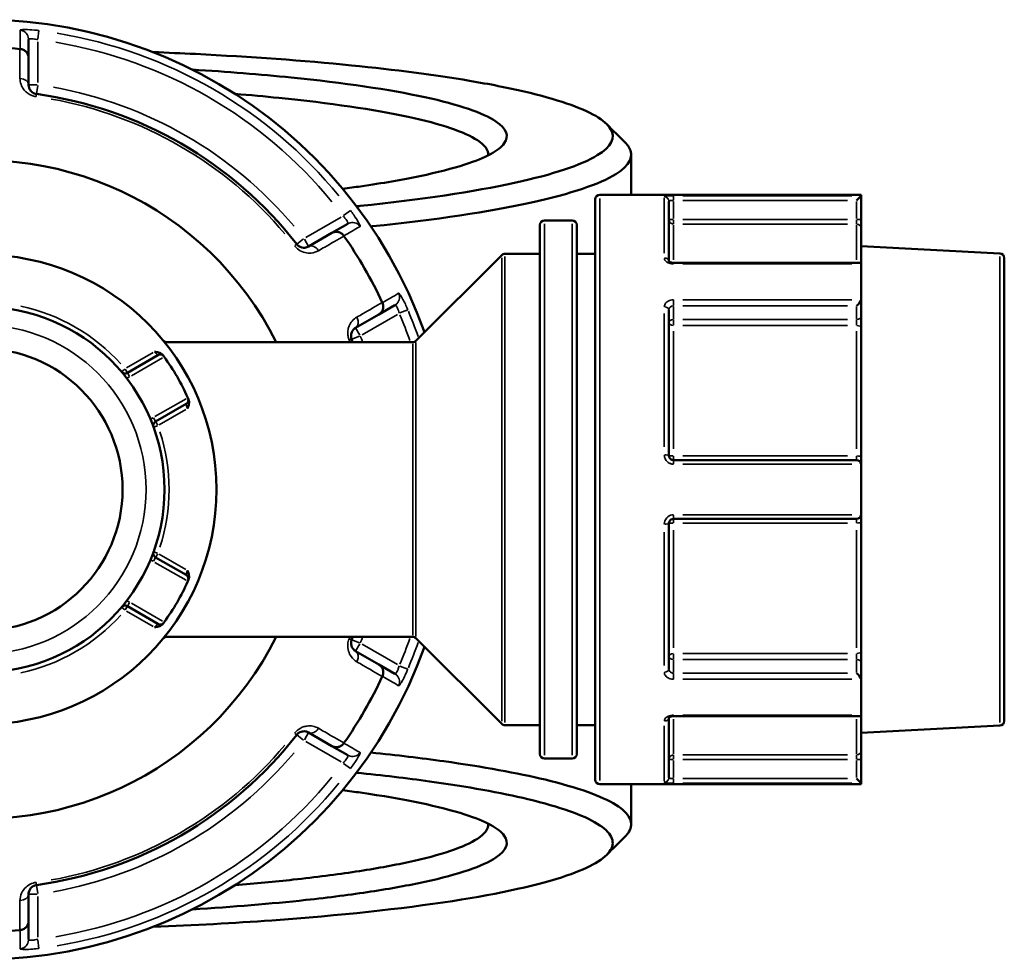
# Model space of a CAD drawing. Header units: millimetres. Extents: x 0 to 926, y 0 to 964.
# Tile 14 of 18: x 399 to 506, y 706 to 808. Entities that reach past the tile are written whole.
import ezdxf

# ---------------------------------------------------------------- set-up
doc = ezdxf.new("R2010")
doc.units = ezdxf.units.MM
doc.layers.add('Visible (ANSI)', color=7, linetype='Continuous', lineweight=50)
doc.layers.add('Visible Narrow (ANSI)', color=7, linetype='Continuous', lineweight=35)

msp = doc.modelspace()

# ---------------------------------------------------------------- linework, layer by layer
at = {"layer": 'Visible (ANSI)'}
for p, q in [((399.836, 803.792), (399.836, 805.798)), ((399.836, 800.865), (399.836, 803.792)), ((465.236, 793.279), (465.236, 788.936)), ((490.196, 788.936), (461.836, 788.936)), ((490.194, 788.819), (489.696, 788.32)), ((490.196, 788.936), (490.196, 788.822)), ((490.196, 786.25), (490.196, 788.822)), ((461.336, 725.436), (461.336, 788.436)), ((469.336, 788.218), (469.336, 781.699)), ((434.502, 785.784), (432.764, 784.781)), ((455.336, 728.229), (455.336, 785.644)), ((458.836, 786.144), (455.836, 786.144)), ((459.336, 785.644), (459.336, 728.229)), ((490.196, 785.258), (490.196, 786.25)), ((432.764, 784.781), (430.229, 783.317)), ((490.196, 785.258), (490.196, 781.392)), ((505.262, 782.561), (490.196, 783.351)), ((441.883, 773.083), (451.19, 782.39)), ((455.336, 782.536), (451.543, 782.536)), ((461.336, 782.536), (459.336, 782.536)), ((490.05, 781.537), (469.836, 781.537)), ((490.196, 781.392), (490.196, 777.574)), ((505.736, 782.062), (505.736, 731.811)), ((437.864, 775.947), (439.602, 776.951)), ((490.196, 775.755), (490.196, 777.574)), ((435.329, 774.484), (437.864, 775.947)), ((469.336, 776.44), (469.336, 760.636)), ((490.196, 774.435), (490.196, 775.755)), ((490.196, 774.435), (490.196, 760.511)), ((414.724, 772.936), (414.475, 773.08)), ((441.529, 772.936), (414.592, 772.936)), ((413.872, 771.518), (410.558, 769.604)), ((413.618, 764.304), (416.932, 766.218)), ((489.696, 760.136), (469.836, 760.136)), ((490.196, 759.636), (490.196, 760.511)), ((490.196, 759.636), (490.196, 754.236)), ((469.836, 753.736), (489.696, 753.736)), ((490.196, 753.362), (490.196, 754.236)), ((469.336, 753.236), (469.336, 737.433)), ((490.196, 753.362), (490.196, 739.437)), ((416.932, 747.655), (413.618, 749.568)), ((410.558, 744.268), (413.872, 742.355)), ((414.475, 740.793), (414.724, 740.936)), ((441.529, 740.936), (414.592, 740.936)), ((441.883, 740.79), (451.19, 731.483)), ((437.864, 737.925), (435.329, 739.389)), ((490.196, 738.117), (490.196, 739.437)), ((439.602, 736.922), (437.864, 737.925)), ((490.196, 736.299), (490.196, 738.117)), ((490.196, 736.299), (490.196, 732.48)), ((469.336, 732.174), (469.336, 725.654)), ((469.836, 732.335), (490.05, 732.335)), ((490.196, 732.48), (490.196, 728.614)), ((455.336, 731.336), (451.543, 731.336)), ((461.336, 731.336), (459.336, 731.336)), ((505.262, 731.312), (490.196, 730.522)), ((430.229, 730.555), (432.764, 729.092)), ((432.764, 729.092), (434.502, 728.089)), ((490.196, 727.622), (490.196, 728.614)), ((458.836, 727.729), (455.836, 727.729)), ((490.196, 725.05), (490.196, 727.622)), ((490.196, 724.936), (461.836, 724.936)), ((465.236, 724.936), (465.236, 720.594)), ((489.696, 725.552), (490.194, 725.054)), ((490.196, 725.05), (490.196, 724.936)), ((399.836, 710.081), (399.836, 713.008)), ((399.836, 708.074), (399.836, 710.081))]:
    msp.add_line(p, q, dxfattribs=at)
for radius in [25.5, 19.85, 15.3]:
    msp.add_circle((394.736, 756.936), radius, dxfattribs=at)
for centre, radius, start, end in [((394.736, 756.936), 51, 19.5445, 340.4555), ((394.736, 756.936), 47.999, 85.02648, 94.97352), ((394.736, 756.936), 43.35, 37.90565, 82.09435), ((394.736, 756.936), 35.749, 26.58745, 333.41255), ((461.836, 788.436), 0.5, 90, 180), ((455.836, 785.644), 0.5, 90, 180), ((458.836, 785.644), 0.5, 0, 90), ((394.736, 756.936), 47.999, 25.02648, 34.97352), ((451.543, 782.036), 0.5, 90, 135), ((505.236, 782.062), 0.5, 0, 87), ((394.736, 756.936), 43.35, 21.65943, 22.09435), ((441.529, 773.436), 0.5, 270, 315), ((414.122, 771.085), 0.5, 36.1232, 120), ((394.736, 756.936), 24.5, 24.00223, 35.99777), ((410.308, 770.037), 0.5, 220.07508, 300), ((416.682, 766.651), 0.5, 300, 23.8768), ((413.868, 763.871), 0.5, 120, 199.92492), ((489.696, 759.636), 0.5, 4.9171, 90), ((489.696, 754.236), 0.5, 270, 355.0829), ((413.868, 750.001), 0.5, 160.07508, 240), ((416.682, 747.222), 0.5, 336.1232, 60), ((394.736, 756.936), 24.5, 324.00223, 335.99777), ((410.308, 743.835), 0.5, 60, 139.92492), ((414.122, 742.788), 0.5, 240, 323.8768), ((394.736, 756.936), 43.35, 337.90565, 338.34057), ((441.529, 740.436), 0.5, 45, 90), ((394.736, 756.936), 47.999, 325.02648, 334.97352), ((451.543, 731.836), 0.5, 225, 270), ((505.236, 731.811), 0.5, 273, 0), ((394.736, 756.936), 43.35, 277.90565, 322.09435), ((455.836, 728.229), 0.5, 180, 270), ((458.836, 728.229), 0.5, 270, 0), ((461.836, 725.436), 0.5, 180, 270), ((394.736, 756.936), 47.999, 265.02648, 274.97352)]:
    msp.add_arc(centre, radius, start, end, dxfattribs=at)
for centre, major_axis, start_param, end_param in [((489.696, 781.037), (0.462, 0.462), 5.9763058, 6.6758844), ((489.696, 777.219), (-0.462, -0.462), 1.1780972, 2.663074), ((489.696, 736.654), (-0.462, 0.462), 3.6201113, 5.1050881), ((489.696, 732.835), (0.462, -0.462), 5.8904862, 6.5900648)]:
    msp.add_ellipse(centre, major_axis=major_axis, ratio=0.4142136, start_param=start_param, end_param=end_param, dxfattribs=at)
for points in [[(398.923, 804.753), (398.915, 804.753), (398.906, 804.754), (398.897, 804.755)], [(462.59, 796.595), (463.25, 795.935), (463.91, 795.275), (464.571, 794.615)], [(490.196, 788.822), (490.196, 788.821), (490.196, 788.82), (490.194, 788.819)], [(434.067, 784.449), (434.063, 784.456), (434.058, 784.463), (434.053, 784.47)], [(490.194, 781.42), (490.196, 781.411), (490.196, 781.401), (490.196, 781.392)], [(438.24, 777.219), (438.236, 777.226), (438.232, 777.234), (438.229, 777.242)], [(490.196, 777.574), (490.196, 777.563), (490.196, 777.552), (490.194, 777.541)], [(414.558, 771.336), (414.547, 771.351), (414.537, 771.365), (414.526, 771.38)], [(417.139, 766.853), (417.132, 766.87), (417.125, 766.886), (417.118, 766.902)], [(490.194, 759.679), (490.196, 759.665), (490.196, 759.65), (490.196, 759.636)], [(490.196, 754.236), (490.196, 754.222), (490.196, 754.208), (490.194, 754.193)], [(417.118, 746.97), (417.125, 746.987), (417.132, 747.003), (417.139, 747.019)], [(414.526, 742.493), (414.537, 742.508), (414.547, 742.522), (414.558, 742.536)], [(438.229, 736.631), (438.232, 736.639), (438.236, 736.646), (438.24, 736.654)], [(490.194, 736.332), (490.196, 736.321), (490.196, 736.31), (490.196, 736.299)], [(490.196, 732.48), (490.196, 732.471), (490.196, 732.462), (490.194, 732.453)], [(434.053, 729.402), (434.058, 729.409), (434.063, 729.416), (434.067, 729.423)], [(490.194, 725.054), (490.196, 725.053), (490.196, 725.052), (490.196, 725.05)], [(464.571, 719.257), (463.91, 718.597), (463.25, 717.937), (462.59, 717.277)], [(398.897, 709.118), (398.906, 709.119), (398.915, 709.119), (398.923, 709.12)]]:
    msp.add_open_spline(points, degree=3, dxfattribs=at)
for points, knots in [([(399.836, 803.792), (399.836, 803.793), (399.836, 803.795), (399.836, 803.915), (399.812, 804.033), (399.723, 804.253), (399.657, 804.355), (399.489, 804.532), (399.388, 804.605), (399.165, 804.71), (399.046, 804.742), (398.923, 804.753)], [-0.0004764, -0.0004764, -0.0004764, -0.0004764, 0, 0, 0.03923697, 0.03923697, 0.07796289, 0.07796289, 0.11655078, 0.11655078, 0.15359492, 0.15359492, 0.15359492, 0.15359492]), ([(413.356, 804.416), (414.904, 804.355), (416.436, 804.287), (423.972, 803.912), (429.689, 803.494), (439.639, 802.499), (443.955, 801.937), (449.878, 800.939), (451.869, 800.547), (455.4, 799.724), (456.94, 799.294), (459.533, 798.408), (460.587, 797.951), (462.184, 797.02), (462.727, 796.546), (463.009, 796.069), (463.572, 795.116), (463.083, 794.151), (459.842, 792.159), (456.792, 791.142), (448.16, 789.258), (442.446, 788.403), (435.692, 787.703), (435.562, 787.689), (435.431, 787.676)], [0.2753649, 0.2753649, 0.2753649, 0.2753649, 0.3458146, 0.3458146, 0.6262452, 0.6262452, 0.8836396, 0.8836396, 1.0350481, 1.0350481, 1.1864566, 1.1864566, 1.337865, 1.337865, 1.4892735, 1.4892735, 1.4892735, 1.7920905, 1.7920905, 2.1356112, 2.1356112, 2.4982224, 2.4982224, 2.5053333, 2.5053333, 2.5053333, 2.5053333]), ([(433.924, 789.576), (434.586, 789.662), (435.233, 789.751), (438.252, 790.186), (440.413, 790.56), (444.211, 791.356), (445.848, 791.777), (449.445, 792.947), (450.886, 793.726), (451.456, 794.517), (452.025, 795.308), (451.723, 796.11), (449.17, 797.822), (446.538, 798.721), (439.023, 800.354), (434.076, 801.084), (424.999, 801.999), (421.398, 802.285), (417.618, 802.514)], [0.7578771, 0.7578771, 0.7578771, 0.7578771, 0.8058694, 0.8058694, 0.987363, 0.987363, 1.1688566, 1.1688566, 1.4715087, 1.4715087, 1.4715087, 1.7741609, 1.7741609, 2.1372829, 2.1372829, 2.5114285, 2.5114285, 2.7285952, 2.7285952, 2.7285952, 2.7285952]), ([(400.699, 799.874), (400.656, 799.88), (400.614, 799.889), (400.506, 799.918), (400.444, 799.943), (400.307, 800.012), (400.236, 800.061), (400.12, 800.163), (400.072, 800.216), (399.971, 800.353), (399.925, 800.441), (399.855, 800.64), (399.836, 800.753), (399.836, 800.865)], [0, 0, 0, 0, 0.02585168, 0.02585168, 0.06721438, 0.06721438, 0.12305037, 0.12305037, 0.17415567, 0.17415567, 0.25081718, 0.25081718, 0.34541583, 0.34541583, 0.34541583, 0.34541583]), ([(422.249, 799.878), (423.889, 799.747), (425.481, 799.603), (432.546, 798.892), (437.324, 798.191), (444.607, 796.618), (447.173, 795.752), (449.362, 794.319), (449.759, 793.773), (449.734, 793.228)], [-2.6151899, -2.6151899, -2.6151899, -2.6151899, -2.5114285, -2.5114285, -2.1372829, -2.1372829, -1.7741609, -1.7741609, -1.5591768, -1.5591768, -1.5591768, -1.5591768]), ([(436.995, 785.488), (437.05, 785.493), (437.106, 785.499), (443.988, 786.214), (449.864, 787.096), (458.718, 789.038), (461.832, 790.086), (465.112, 792.137), (465.586, 793.13), (464.979, 794.11), (464.875, 794.279), (464.738, 794.447), (464.571, 794.615)], [-2.5011535, -2.5011535, -2.5011535, -2.5011535, -2.4982224, -2.4982224, -2.1356112, -2.1356112, -1.7920905, -1.7920905, -1.4892735, -1.4892735, -1.4892735, -1.437135, -1.437135, -1.437135, -1.437135]), ([(432.764, 784.781), (432.766, 784.782), (432.767, 784.782), (432.871, 784.842), (432.985, 784.881), (433.221, 784.913), (433.342, 784.908), (433.579, 784.85), (433.693, 784.799), (433.895, 784.658), (433.982, 784.571), (434.053, 784.47)], [-0.15371258, -0.15371258, -0.15371258, -0.15371258, -0.15323745, -0.15323745, -0.11409175, -0.11409175, -0.07545624, -0.07545624, -0.03695797, -0.03695797, 0, 0, 0, 0]), ([(430.229, 783.317), (430.109, 783.248), (429.974, 783.202), (429.619, 783.168), (429.38, 783.21), (429.082, 783.415), (429.004, 783.487), (428.94, 783.569)], [0, 0, 0, 0, 0.11734182, 0.11734182, 0.28278882, 0.28278882, 0.34541683, 0.34541683, 0.34541683, 0.34541683]), ([(469.836, 781.537), (469.781, 781.537), (469.726, 781.542), (469.621, 781.559), (469.573, 781.571), (469.488, 781.6), (469.451, 781.617), (469.393, 781.649), (469.371, 781.665), (469.342, 781.691), (469.334, 781.701), (469.33, 781.707), (469.33, 781.708), (469.33, 781.708)], [0, 0, 0, 0, 0.02450766, 0.02450766, 0.0487203, 0.0487203, 0.0720987, 0.0720987, 0.09440085, 0.09440085, 0.11633824, 0.11633824, 0.12458306, 0.12458306, 0.12458306, 0.12458306]), ([(438.24, 777.219), (438.292, 777.107), (438.324, 776.988), (438.345, 776.742), (438.332, 776.618), (438.263, 776.384), (438.207, 776.276), (438.061, 776.088), (437.97, 776.009), (437.867, 775.949), (437.866, 775.948), (437.864, 775.947)], [-0.15359506, -0.15359506, -0.15359506, -0.15359506, -0.11655085, -0.11655085, -0.07796276, -0.07796276, -0.03923705, -0.03923705, 0, 0, 0.00047625, 0.00047625, 0.00047625, 0.00047625]), ([(434.903, 773.242), (434.887, 773.282), (434.873, 773.323), (434.845, 773.43), (434.835, 773.497), (434.826, 773.65), (434.833, 773.735), (434.863, 773.887), (434.885, 773.955), (434.954, 774.113), (435.008, 774.196), (435.145, 774.356), (435.233, 774.428), (435.329, 774.484)], [0, 0, 0, 0, 0.02585168, 0.02585168, 0.06721438, 0.06721438, 0.12292214, 0.12292214, 0.17440412, 0.17440412, 0.25131567, 0.25131567, 0.345416, 0.345416, 0.345416, 0.345416]), ([(413.511, 771.887), (413.512, 771.886), (413.514, 771.886), (413.651, 771.869), (413.789, 771.85), (414.024, 771.786), (414.14, 771.744), (414.332, 771.619), (414.397, 771.556), (414.445, 771.491)], [-0.000503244, -0.000503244, -0.000503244, -0.000503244, 0, 0, 0.040898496, 0.040898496, 0.072220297, 0.072220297, 0.097403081, 0.097403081, 0.097403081, 0.097403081]), ([(414.526, 771.38), (414.526, 771.38), (414.522, 771.385), (414.503, 771.412), (414.481, 771.441), (414.449, 771.485), (414.447, 771.488), (414.445, 771.491)], [0.631886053, 0.631886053, 0.631886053, 0.631886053, 0.651255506, 0.651255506, 0.68224663, 0.68224663, 0.684271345, 0.684271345, 0.684271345, 0.684271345]), ([(417.195, 766.727), (417.227, 766.653), (417.249, 766.566), (417.262, 766.336), (417.241, 766.216), (417.178, 765.979), (417.126, 765.851), (417.072, 765.724), (417.071, 765.722), (417.071, 765.721)], [0, 0, 0, 0, 0.02421576, 0.02421576, 0.054334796, 0.054334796, 0.093662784, 0.093662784, 0.094146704, 0.094146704, 0.094146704, 0.094146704]), ([(417.195, 766.727), (417.193, 766.73), (417.192, 766.734), (417.17, 766.783), (417.155, 766.817), (417.142, 766.847), (417.139, 766.853), (417.139, 766.853)], [-0.052385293, -0.052385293, -0.052385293, -0.052385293, -0.05035476, -0.05035476, -0.019367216, -0.019367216, 0, 0, 0, 0]), ([(469.836, 760.136), (469.803, 760.136), (469.771, 760.14), (469.687, 760.156), (469.638, 760.174), (469.533, 760.233), (469.48, 760.279), (469.386, 760.402), (469.351, 760.487), (469.337, 760.595), (469.336, 760.615), (469.336, 760.636)], [0, 0, 0, 0, 0.01962332, 0.01962332, 0.05102063, 0.05102063, 0.09183714, 0.09183714, 0.14489859, 0.14489859, 0.15750537, 0.15750537, 0.15750537, 0.15750537]), ([(469.336, 753.236), (469.336, 753.294), (469.346, 753.351), (469.397, 753.492), (469.452, 753.57), (469.612, 753.697), (469.724, 753.736), (469.836, 753.736)], [0, 0, 0, 0, 0.03471345, 0.03471345, 0.09025498, 0.09025498, 0.15750602, 0.15750602, 0.15750602, 0.15750602]), ([(417.071, 748.152), (417.071, 748.151), (417.072, 748.149), (417.126, 748.022), (417.178, 747.893), (417.241, 747.657), (417.262, 747.536), (417.249, 747.307), (417.227, 747.219), (417.195, 747.145)], [-0.000503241, -0.000503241, -0.000503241, -0.000503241, 0, 0, 0.04089853, 0.04089853, 0.07222037, 0.07222037, 0.097403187, 0.097403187, 0.097403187, 0.097403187]), ([(417.139, 747.019), (417.139, 747.019), (417.142, 747.025), (417.155, 747.056), (417.17, 747.089), (417.192, 747.139), (417.193, 747.142), (417.195, 747.145)], [0.63188605, 0.63188605, 0.63188605, 0.63188605, 0.651253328, 0.651253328, 0.682240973, 0.682240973, 0.684271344, 0.684271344, 0.684271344, 0.684271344]), ([(414.445, 742.382), (414.397, 742.317), (414.332, 742.254), (414.14, 742.129), (414.024, 742.087), (413.789, 742.022), (413.651, 742.004), (413.514, 741.986), (413.512, 741.986), (413.511, 741.986)], [0, 0, 0, 0, 0.02421576, 0.02421576, 0.054334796, 0.054334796, 0.093662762, 0.093662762, 0.094146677, 0.094146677, 0.094146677, 0.094146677]), ([(414.445, 742.382), (414.468, 742.414), (414.487, 742.439), (414.517, 742.481), (414.526, 742.493), (414.526, 742.493)], [0.261120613, 0.261120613, 0.261120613, 0.261120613, 0.28428582, 0.28428582, 0.313505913, 0.313505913, 0.313505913, 0.313505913]), ([(435.329, 739.389), (435.209, 739.458), (435.102, 739.553), (434.896, 739.841), (434.814, 740.065), (434.839, 740.426), (434.862, 740.532), (434.903, 740.631)], [0, 0, 0, 0, 0.11734182, 0.11734182, 0.28109054, 0.28109054, 0.34541684, 0.34541684, 0.34541684, 0.34541684]), ([(437.864, 737.925), (437.866, 737.925), (437.867, 737.924), (437.97, 737.863), (438.061, 737.784), (438.207, 737.596), (438.263, 737.489), (438.332, 737.255), (438.345, 737.13), (438.324, 736.885), (438.292, 736.766), (438.24, 736.654)], [-0.15371258, -0.15371258, -0.15371258, -0.15371258, -0.15323743, -0.15323743, -0.11409174, -0.11409174, -0.0754562, -0.0754562, -0.03695796, -0.03695796, 0, 0, 0, 0]), ([(469.33, 732.165), (469.33, 732.165), (469.335, 732.175), (469.364, 732.202), (469.383, 732.217), (469.436, 732.248), (469.468, 732.264), (469.545, 732.293), (469.59, 732.306), (469.688, 732.326), (469.742, 732.332), (469.809, 732.335), (469.823, 732.335), (469.836, 732.335)], [0.03292215, 0.03292215, 0.03292215, 0.03292215, 0.06007618, 0.06007618, 0.08212386, 0.08212386, 0.1042943, 0.1042943, 0.12747114, 0.12747114, 0.15153966, 0.15153966, 0.1575067, 0.1575067, 0.1575067, 0.1575067]), ([(428.94, 730.304), (428.967, 730.338), (428.995, 730.37), (429.074, 730.448), (429.127, 730.49), (429.255, 730.574), (429.332, 730.611), (429.479, 730.66), (429.549, 730.675), (429.721, 730.695), (429.82, 730.69), (430.027, 730.651), (430.133, 730.611), (430.229, 730.555)], [0, 0, 0, 0, 0.02585168, 0.02585168, 0.06721438, 0.06721438, 0.12288915, 0.12288915, 0.17445287, 0.17445287, 0.25141662, 0.25141662, 0.34541603, 0.34541603, 0.34541603, 0.34541603]), ([(434.053, 729.402), (433.982, 729.301), (433.895, 729.214), (433.693, 729.073), (433.579, 729.022), (433.342, 728.965), (433.221, 728.959), (432.985, 728.992), (432.871, 729.031), (432.767, 729.09), (432.766, 729.091), (432.764, 729.092)], [-0.15359504, -0.15359504, -0.15359504, -0.15359504, -0.11655084, -0.11655084, -0.07796278, -0.07796278, -0.03923704, -0.03923704, 0, 0, 0.00047627, 0.00047627, 0.00047627, 0.00047627]), ([(464.57, 719.257), (464.738, 719.425), (464.875, 719.594), (464.979, 719.762), (465.283, 720.253), (465.317, 720.746), (464.848, 721.728), (464.344, 722.216), (462.807, 723.177), (461.774, 723.65), (459.203, 724.567), (457.665, 725.013), (452.876, 726.165), (449.178, 726.837), (442.455, 727.776), (439.803, 728.095), (436.994, 728.385)], [1.437135, 1.437135, 1.437135, 1.437135, 1.4892735, 1.4892735, 1.4892735, 1.640682, 1.640682, 1.7920905, 1.7920905, 1.9434989, 1.9434989, 2.0949074, 2.0949074, 2.3523018, 2.3523018, 2.5011535, 2.5011535, 2.5011535, 2.5011535]), ([(435.43, 726.196), (438.241, 725.909), (440.893, 725.593), (447.495, 724.673), (451.095, 724.021), (455.768, 722.904), (457.272, 722.471), (459.79, 721.581), (460.806, 721.122), (462.324, 720.189), (462.827, 719.714), (463.31, 718.76), (463.29, 718.28), (463.009, 717.803), (462.445, 716.85), (460.83, 715.908), (455.288, 714.014), (451.074, 713.077), (440.298, 711.407), (433.613, 710.69), (422.12, 709.867), (417.801, 709.631), (413.356, 709.457)], [-2.5053333, -2.5053333, -2.5053333, -2.5053333, -2.3523018, -2.3523018, -2.0949074, -2.0949074, -1.9434989, -1.9434989, -1.7920905, -1.7920905, -1.640682, -1.640682, -1.4892735, -1.4892735, -1.4892735, -1.1864566, -1.1864566, -0.842243, -0.842243, -0.4777172, -0.4777172, -0.2753649, -0.2753649, -0.2753649, -0.2753649]), ([(417.62, 711.359), (422.012, 711.625), (426.16, 711.968), (432.465, 712.652), (434.829, 712.957), (439.151, 713.617), (441.109, 713.972), (444.687, 714.75), (446.273, 715.175), (448.862, 716.059), (449.866, 716.517), (451.723, 717.762), (452.025, 718.565), (451.456, 719.356), (450.886, 720.147), (449.445, 720.925), (444.499, 722.534), (440.639, 723.343), (435.233, 724.121), (434.586, 724.21), (433.923, 724.297)], [-2.7285952, -2.7285952, -2.7285952, -2.7285952, -2.476217, -2.476217, -2.30675, -2.30675, -2.1372829, -2.1372829, -1.9557219, -1.9557219, -1.7741609, -1.7741609, -1.4715087, -1.4715087, -1.4715087, -1.1688566, -1.1688566, -0.8058694, -0.8058694, -0.7578771, -0.7578771, -0.7578771, -0.7578771]), ([(449.734, 720.645), (449.759, 720.1), (449.362, 719.554), (447.86, 718.571), (446.877, 718.129), (444.354, 717.277), (442.813, 716.867), (439.346, 716.118), (437.452, 715.777), (433.277, 715.142), (430.997, 714.849), (426.555, 714.368), (424.446, 714.171), (422.249, 713.995)], [1.5591768, 1.5591768, 1.5591768, 1.5591768, 1.7741609, 1.7741609, 1.9557219, 1.9557219, 2.1372829, 2.1372829, 2.30675, 2.30675, 2.476217, 2.476217, 2.6151899, 2.6151899, 2.6151899, 2.6151899]), ([(399.836, 713.008), (399.836, 713.146), (399.864, 713.287), (400.008, 713.604), (400.155, 713.781), (400.474, 713.946), (400.584, 713.982), (400.699, 713.998)], [0, 0, 0, 0, 0.11734182, 0.11734182, 0.27620858, 0.27620858, 0.34541645, 0.34541645, 0.34541645, 0.34541645]), ([(399.836, 710.081), (399.836, 710.079), (399.836, 710.078), (399.836, 709.958), (399.812, 709.84), (399.723, 709.619), (399.657, 709.517), (399.489, 709.341), (399.388, 709.267), (399.165, 709.162), (399.046, 709.13), (398.923, 709.12)], [-0.15371258, -0.15371258, -0.15371258, -0.15371258, -0.15323729, -0.15323729, -0.11409168, -0.11409168, -0.07545593, -0.07545593, -0.03695789, -0.03695789, 0, 0, 0, 0])]:
    msp.add_open_spline(points, degree=3, knots=knots, dxfattribs=at)
at = {"layer": 'Visible Narrow (ANSI)'}
for p, q in [((400.845, 805.839), (400.958, 806.745)), ((400.836, 801.11), (400.836, 805.521)), ((400.758, 800.865), (399.839, 800.865)), ((400.699, 799.877), (400.825, 800.787)), ((400.662, 799.611), (400.698, 799.874)), ((469.836, 788.358), (469.836, 788.814)), ((489.176, 788.819), (470.854, 788.819)), ((461.836, 788.542), (461.836, 725.33)), ((468.836, 782.6), (468.836, 788.599)), ((469.836, 786.354), (469.836, 788.217)), ((470.829, 788.32), (488.703, 788.32)), ((489.696, 788.217), (489.696, 786.354)), ((434.76, 787.229), (434.033, 786.678)), ((433.761, 786.511), (429.942, 784.306)), ((455.836, 785.784), (455.836, 728.089)), ((458.836, 728.089), (458.836, 785.784)), ((469.797, 786.25), (469.338, 786.25)), ((469.836, 785.76), (469.836, 786.214)), ((469.836, 785.668), (469.836, 781.867)), ((488.703, 786.25), (470.829, 786.25)), ((470.829, 785.754), (488.703, 785.754)), ((489.696, 786.214), (489.696, 785.76)), ((489.696, 781.867), (489.696, 785.668)), ((490.195, 786.25), (489.735, 786.25)), ((428.94, 783.569), (428.731, 783.406)), ((429.667, 784.135), (428.943, 783.571)), ((430.228, 783.32), (429.769, 784.115)), ((505.262, 731.627), (505.262, 782.246)), ((451.19, 731.796), (451.19, 782.077)), ((451.543, 782.221), (451.543, 731.652)), ((469.836, 781.431), (469.836, 781.537)), ((470.854, 781.42), (489.176, 781.42)), ((469.836, 776.893), (469.836, 777.512)), ((489.176, 777.541), (470.854, 777.541)), ((436.042, 773.74), (439.861, 775.946)), ((440.142, 776.097), (440.983, 776.452)), ((468.836, 761.567), (468.836, 776.051)), ((469.836, 775.475), (469.836, 776.792)), ((470.829, 776.865), (488.703, 776.865)), ((489.696, 776.792), (489.696, 775.475)), ((469.836, 774.771), (469.836, 775.375)), ((488.703, 775.402), (470.829, 775.402)), ((489.696, 775.375), (489.696, 774.771)), ((435.79, 773.686), (435.331, 774.481)), ((469.836, 774.122), (469.836, 761.342)), ((470.829, 774.742), (488.703, 774.742)), ((489.696, 761.342), (489.696, 774.122)), ((434.657, 773.142), (434.902, 773.241)), ((434.906, 773.243), (435.757, 773.588)), ((441.529, 741.133), (441.529, 772.739)), ((441.883, 772.884), (441.883, 740.989)), ((413.351, 771.794), (410.468, 770.13)), ((410.995, 769.28), (414.37, 771.228)), ((410.278, 770.012), (409.927, 769.717)), ((410.557, 769.606), (410.328, 770.004)), ((410.788, 769.205), (410.559, 769.603)), ((416.93, 766.794), (413.555, 764.846)), ((414.028, 763.964), (416.911, 765.628)), ((413.617, 764.306), (413.388, 764.703)), ((413.848, 763.905), (413.619, 764.303)), ((413.399, 763.702), (413.831, 763.858)), ((469.836, 760.138), (469.836, 760.538)), ((469.836, 759.716), (469.836, 760.135)), ((488.703, 760.574), (470.829, 760.574)), ((489.696, 760.538), (489.696, 760.138)), ((470.854, 759.679), (489.176, 759.679)), ((469.836, 753.738), (469.836, 754.157)), ((469.836, 753.335), (469.836, 753.735)), ((489.176, 754.193), (470.854, 754.193)), ((489.696, 753.735), (489.696, 753.335)), ((469.836, 752.53), (469.836, 739.75)), ((470.829, 753.299), (488.703, 753.299)), ((489.696, 739.75), (489.696, 752.53)), ((468.836, 737.822), (468.836, 752.305)), ((413.388, 749.169), (413.617, 749.567)), ((413.831, 750.015), (413.399, 750.171)), ((413.619, 749.57), (413.848, 749.967)), ((416.911, 748.245), (414.028, 749.909)), ((413.555, 749.027), (416.93, 747.079)), ((409.927, 744.156), (410.278, 743.86)), ((410.328, 743.869), (410.557, 744.267)), ((410.559, 744.27), (410.788, 744.667)), ((414.37, 742.645), (410.995, 744.593)), ((410.468, 743.743), (413.351, 742.079)), ((434.902, 740.631), (434.657, 740.731)), ((435.757, 740.284), (434.906, 740.63)), ((435.331, 739.392), (435.79, 740.187)), ((439.861, 737.927), (436.042, 740.132)), ((469.836, 738.497), (469.836, 739.102)), ((488.703, 739.131), (470.829, 739.131)), ((470.829, 738.471), (488.703, 738.471)), ((489.696, 739.102), (489.696, 738.497)), ((440.983, 737.421), (440.142, 737.776)), ((469.836, 737.08), (469.836, 738.398)), ((489.696, 738.398), (489.696, 737.08)), ((469.836, 736.361), (469.836, 736.98)), ((488.703, 737.007), (470.829, 737.007)), ((470.854, 736.332), (489.176, 736.332)), ((469.836, 732.336), (469.836, 732.442)), ((489.176, 732.453), (470.854, 732.453)), ((468.836, 725.273), (468.836, 731.273)), ((469.836, 732.005), (469.836, 728.204)), ((489.696, 728.204), (489.696, 732.005)), ((428.731, 730.467), (428.94, 730.304)), ((428.943, 730.302), (429.667, 729.738)), ((429.769, 729.757), (430.228, 730.553)), ((429.942, 729.567), (433.761, 727.361)), ((469.836, 727.658), (469.836, 728.113)), ((488.703, 728.118), (470.829, 728.118)), ((489.696, 728.113), (489.696, 727.658)), ((434.033, 727.194), (434.76, 726.643)), ((469.338, 727.622), (469.797, 727.622)), ((469.836, 725.656), (469.836, 727.519)), ((470.829, 727.622), (488.703, 727.622)), ((489.696, 727.519), (489.696, 725.656)), ((489.735, 727.622), (490.195, 727.622)), ((469.836, 725.059), (469.836, 725.515)), ((488.703, 725.552), (470.829, 725.552)), ((470.854, 725.054), (489.176, 725.054)), ((400.698, 713.999), (400.662, 714.262)), ((400.825, 713.086), (400.699, 713.995)), ((399.839, 713.008), (400.758, 713.008)), ((400.836, 708.352), (400.836, 712.763)), ((400.958, 707.128), (400.845, 708.034))]:
    msp.add_line(p, q, dxfattribs=at)
msp.add_circle((394.736, 756.936), 17.85, dxfattribs=at)
for centre, radius, start, end in [((394.736, 756.936), 50.205, 39.40871, 80.59129), ((394.736, 756.936), 49.209, 39.40871, 80.59129), ((394.736, 756.936), 44.35, 40.11509, 79.88491), ((394.736, 756.936), 43.057, 40.11509, 79.88491), ((394.736, 756.936), 20.35, 42.06758, 77.93242), ((394.736, 756.936), 49.209, 19.16961, 22.68396), ((394.736, 756.936), 50.205, 19.30018, 22.69084), ((394.736, 756.936), 43.057, 21.8283, 22.08034), ((394.736, 756.936), 44.35, 21.19464, 22.04699), ((410.308, 770.037), 1, 279.90584, 298.94241), ((413.868, 763.871), 1, 121.05759, 140.09416), ((394.736, 756.936), 20.35, 342.06758, 17.93242), ((413.868, 750.001), 1, 219.90584, 238.94241), ((410.308, 743.835), 1, 61.05759, 80.09416), ((394.736, 756.936), 20.35, 282.06758, 317.93242), ((394.736, 756.936), 43.057, 337.91966, 338.1717), ((394.736, 756.936), 44.35, 337.95301, 338.80536), ((394.736, 756.936), 49.209, 337.31604, 340.83039), ((394.736, 756.936), 50.205, 337.30916, 340.69982), ((394.736, 756.936), 43.057, 280.11509, 319.88491), ((394.736, 756.936), 44.35, 280.11509, 319.88491), ((394.736, 756.936), 49.209, 279.40871, 320.59129), ((394.736, 756.936), 50.205, 279.40871, 320.59129)]:
    msp.add_arc(centre, radius, start, end, dxfattribs=at)
for centre, major_axis, ratio, start_param, end_param in [((398.836, 805.798), (1, 0), 0.9961681, 0.0743701, 1.413032), ((398.836, 800.865), (1, 0), 0.7055719, 0.0752519, 1.4297859), ((468.836, 788.218), (0.5, 0), 0.9930776, 0.0785398, 1.4922565), ((435.002, 784.918), (-0.5, 0.866), 0.9961681, 4.8701533, 6.2088152), ((469.836, 786.25), (-0.5, 0), 0.9921283, 0.0785398, 1.4922565), ((489.696, 785.258), (0.5, 0), 0.9921283, 0.0785398, 1.4922565), ((430.729, 782.451), (-0.5, 0.866), 0.7055719, 4.8533994, 6.2079334), ((468.836, 781.672), (0.5, 0), 0.7852689, 0.1459048, 1.495802), ((439.102, 777.817), (0.5, -0.866), 0.9961681, 0.0743701, 1.413032), ((468.836, 776.44), (0.5, 0), 0.6191549, 0.0785398, 1.4922565), ((434.829, 775.35), (0.5, -0.866), 0.7055719, 0.0752519, 1.4297859), ((469.836, 775.048), (-0.5, 0), 0.7071068, 4.7909288, 6.2046455), ((469.836, 775.048), (-0.5, 0), 0.6129928, 0.0785398, 1.4922565), ((489.696, 775.755), (0.5, 0), 0.7071068, 4.7909288, 6.2046455), ((489.696, 774.435), (0.5, 0), 0.6129928, 0.0785398, 1.4922565), ((468.836, 760.636), (0.5, 0), 0.1174603, 0.0785398, 1.4922565), ((469.836, 760.636), (-0.5, 0), 0.1252256, 0.0785398, 1.4922565), ((489.696, 760.511), (0.5, 0), 0.1252256, 0.0785398, 1.4922565), ((468.836, 753.236), (0.5, 0), 0.1174603, 4.7909288, 6.2046455), ((469.836, 753.236), (-0.5, 0), 0.1252256, 4.7909288, 6.2046455), ((489.696, 753.362), (0.5, 0), 0.1252256, 4.7909288, 6.2046455), ((434.829, 738.523), (0.5, 0.866), 0.7055719, 4.8533994, 6.2079334), ((469.836, 738.824), (-0.5, 0), 0.6129928, 4.7909288, 6.2046455), ((469.836, 738.824), (-0.5, 0), 0.7071068, 0.0785398, 1.4922565), ((489.696, 739.437), (0.5, 0), 0.6129928, 4.7909288, 6.2046455), ((489.696, 738.117), (0.5, 0), 0.7071068, 0.0785398, 1.4922565), ((468.836, 737.433), (0.5, 0), 0.6191549, 4.7909288, 6.2046455), ((439.102, 736.056), (0.5, 0.866), 0.9961681, 4.8701533, 6.2088152), ((468.836, 732.2), (0.5, 0), 0.7852689, 4.7873765, 6.1371511), ((430.729, 731.421), (-0.5, -0.866), 0.7055719, 0.0752519, 1.4297859), ((435.002, 728.955), (-0.5, -0.866), 0.9961681, 0.0743701, 1.413032), ((469.836, 727.622), (-0.5, 0), 0.9921283, 4.7909288, 6.2046455), ((489.696, 728.614), (0.5, 0), 0.9921283, 4.7909288, 6.2046455), ((468.836, 725.654), (0.5, 0), 0.9930776, 4.7909288, 6.2046455), ((398.836, 713.008), (1, 0), 0.7055719, 4.8533994, 6.2079334), ((398.836, 708.074), (1, 0), 0.9961681, 4.8701533, 6.2088152)]:
    msp.add_ellipse(centre, major_axis=major_axis, ratio=ratio, start_param=start_param, end_param=end_param, dxfattribs=at)
for points, knots in [([(400.96, 806.754), (400.883, 806.764), (400.807, 806.773), (400.372, 806.821), (400.022, 806.847), (399.508, 806.865), (399.32, 806.863), (399.077, 806.848), (399.001, 806.837), (398.933, 806.813), (398.919, 806.803), (398.919, 806.791)], [-0.31481112, -0.31481112, -0.31481112, -0.31481112, -0.29222008, -0.29222008, -0.18520991, -0.18520991, -0.1028944, -0.1028944, -0.03957477, -0.03957477, 0, 0, 0, 0]), ([(398.919, 806.791), (398.919, 806.763), (398.92, 806.735), (398.92, 806.407), (398.921, 806.108), (398.921, 805.808), (398.922, 805.549), (398.922, 805.291), (398.923, 804.939), (398.923, 804.846), (398.923, 804.753)], [-2.8973048, -2.8973048, -2.8973048, -2.8973048, -2.8010583, -2.8010583, -1.7733902, -1.7733902, -1.7733902, -0.8866951, -0.8866951, -0.5671389, -0.5671389, -0.5671389, -0.5671389]), ([(399.836, 805.798), (399.836, 805.81), (399.843, 805.82), (399.876, 805.844), (399.913, 805.855), (400.032, 805.871), (400.125, 805.873), (400.377, 805.856), (400.548, 805.831), (400.761, 805.784), (400.799, 805.775), (400.836, 805.766)], [0, 0, 0, 0, 0.03957477, 0.03957477, 0.1028944, 0.1028944, 0.18520991, 0.18520991, 0.29222008, 0.29222008, 0.31481112, 0.31481112, 0.31481112, 0.31481112]), ([(398.897, 804.755), (398.898, 803.954), (398.9, 803.152), (398.901, 802.351), (398.901, 802.09), (398.901, 801.83), (398.902, 801.569)], [-1.97914638, -1.97914638, -1.97914638, -1.97914638, -1.63991954, -1.63991954, -1.63991954, -1.52956, -1.52956, -1.52956, -1.52956]), ([(398.902, 801.569), (398.902, 801.345), (398.94, 801.12), (399.085, 800.721), (399.177, 800.545), (399.384, 800.269), (399.482, 800.163), (399.718, 799.959), (399.861, 799.861), (400.139, 799.722), (400.268, 799.673), (400.485, 799.614), (400.572, 799.596), (400.658, 799.584)], [-0.34541583, -0.34541583, -0.34541583, -0.34541583, -0.25081718, -0.25081718, -0.17415567, -0.17415567, -0.12305037, -0.12305037, -0.06721438, -0.06721438, -0.02585168, -0.02585168, 0, 0, 0, 0]), ([(469.836, 788.819), (469.612, 788.819), (469.389, 788.812), (469.069, 788.788), (468.957, 788.772), (468.856, 788.742), (468.836, 788.729), (468.836, 788.715)], [-0.15750602, -0.15750602, -0.15750602, -0.15750602, -0.09025498, -0.09025498, -0.03471345, -0.03471345, 0, 0, 0, 0]), ([(469.336, 788.218), (469.336, 788.232), (469.346, 788.245), (469.397, 788.275), (469.452, 788.29), (469.612, 788.314), (469.724, 788.32), (469.836, 788.32)], [0, 0, 0, 0, 0.03471345, 0.03471345, 0.09025498, 0.09025498, 0.15750602, 0.15750602, 0.15750602, 0.15750602]), ([(433.973, 786.634), (434.045, 786.56), (434.113, 786.483), (434.275, 786.289), (434.358, 786.173), (434.493, 785.947), (434.528, 785.852), (434.515, 785.797), (434.51, 785.789), (434.502, 785.784)], [0, 0, 0, 0, 0.06043739, 0.06043739, 0.15713721, 0.15713721, 0.28284699, 0.28284699, 0.31481354, 0.31481354, 0.31481354, 0.31481354]), ([(435.82, 785.487), (435.828, 785.491), (435.831, 785.503), (435.822, 785.596), (435.735, 785.781), (435.462, 786.242), (435.305, 786.486), (435.013, 786.905), (434.892, 787.071), (434.768, 787.235)], [-0.31481354, -0.31481354, -0.31481354, -0.31481354, -0.28284699, -0.28284699, -0.15713721, -0.15713721, -0.06043739, -0.06043739, 0, 0, 0, 0]), ([(434.053, 784.47), (434.134, 784.517), (434.214, 784.563), (434.519, 784.739), (434.744, 784.868), (434.968, 784.996), (435.227, 785.146), (435.487, 785.295), (435.771, 785.459), (435.796, 785.473), (435.82, 785.487)], [-3.5347812, -3.5347812, -3.5347812, -3.5347812, -3.215225, -3.215225, -2.3285299, -2.3285299, -2.3285299, -1.3008619, -1.3008619, -1.2046153, -1.2046153, -1.2046153, -1.2046153]), ([(431.306, 782.86), (431.532, 782.99), (431.758, 783.12), (431.984, 783.25), (432.679, 783.65), (433.373, 784.05), (434.067, 784.449)], [-3.24885411, -3.24885411, -3.24885411, -3.24885411, -3.13846006, -3.13846006, -3.13846006, -2.79926773, -2.79926773, -2.79926773, -2.79926773]), ([(428.709, 783.389), (428.84, 783.222), (428.996, 783.076), (429.601, 782.656), (430.081, 782.567), (430.794, 782.632), (431.066, 782.722), (431.306, 782.86)], [-0.34541683, -0.34541683, -0.34541683, -0.34541683, -0.28278882, -0.28278882, -0.11734182, -0.11734182, 0, 0, 0, 0]), ([(468.836, 782.065), (468.836, 782.041), (468.838, 782.017), (468.863, 781.881), (468.93, 781.772), (469.12, 781.609), (469.225, 781.549), (469.436, 781.471), (469.536, 781.446), (469.704, 781.424), (469.77, 781.42), (469.836, 781.42)], [-0.1575053, -0.1575053, -0.1575053, -0.1575053, -0.14610875, -0.14610875, -0.09260413, -0.09260413, -0.05144674, -0.05144674, -0.01978721, -0.01978721, 0, 0, 0, 0]), ([(440.003, 778.241), (439.979, 778.227), (439.955, 778.213), (439.671, 778.048), (439.412, 777.898), (439.153, 777.748), (438.929, 777.618), (438.705, 777.488), (438.401, 777.312), (438.32, 777.265), (438.24, 777.219)], [-2.8973048, -2.8973048, -2.8973048, -2.8973048, -2.8010582, -2.8010582, -1.7733902, -1.7733902, -1.7733902, -0.8866951, -0.8866951, -0.5671389, -0.5671389, -0.5671389, -0.5671389]), ([(440.991, 776.456), (440.822, 776.858), (440.635, 777.252), (440.365, 777.762), (440.269, 777.926), (440.132, 778.132), (440.084, 778.192), (440.029, 778.24), (440.013, 778.247), (440.003, 778.241)], [-0.31481104, -0.31481104, -0.31481104, -0.31481104, -0.18638694, -0.18638694, -0.1035483, -0.1035483, -0.03982627, -0.03982627, 0, 0, 0, 0]), ([(438.229, 777.242), (437.536, 776.84), (436.842, 776.439), (436.149, 776.037), (435.923, 775.907), (435.698, 775.776), (435.472, 775.645)], [-1.97914638, -1.97914638, -1.97914638, -1.97914638, -1.63999425, -1.63999425, -1.63999425, -1.52956, -1.52956, -1.52956, -1.52956]), ([(439.602, 776.951), (439.612, 776.956), (439.624, 776.956), (439.662, 776.939), (439.691, 776.912), (439.765, 776.815), (439.813, 776.735), (439.937, 776.481), (440.013, 776.279), (440.073, 776.068)], [0, 0, 0, 0, 0.03982627, 0.03982627, 0.1035483, 0.1035483, 0.18638694, 0.18638694, 0.31481104, 0.31481104, 0.31481104, 0.31481104]), ([(469.836, 777.541), (469.785, 777.541), (469.735, 777.538), (469.476, 777.507), (469.279, 777.429), (469.015, 777.222), (468.929, 777.11), (468.851, 776.911), (468.836, 776.83), (468.836, 776.749)], [-0.1575067, -0.1575067, -0.1575067, -0.1575067, -0.14229049, -0.14229049, -0.07905027, -0.07905027, -0.03040395, -0.03040395, 0, 0, 0, 0]), ([(469.336, 776.44), (469.336, 776.484), (469.344, 776.527), (469.383, 776.635), (469.426, 776.695), (469.558, 776.806), (469.656, 776.847), (469.785, 776.864), (469.811, 776.865), (469.836, 776.865)], [0, 0, 0, 0, 0.03040395, 0.03040395, 0.07905027, 0.07905027, 0.14229049, 0.14229049, 0.1575067, 0.1575067, 0.1575067, 0.1575067]), ([(435.472, 775.645), (435.28, 775.534), (435.104, 775.389), (434.831, 775.065), (434.724, 774.897), (434.588, 774.578), (434.545, 774.44), (434.485, 774.132), (434.473, 773.96), (434.492, 773.65), (434.513, 773.514), (434.571, 773.296), (434.598, 773.213), (434.631, 773.132)], [-0.345416, -0.345416, -0.345416, -0.345416, -0.25131567, -0.25131567, -0.17440412, -0.17440412, -0.12292214, -0.12292214, -0.06721438, -0.06721438, -0.02585168, -0.02585168, 0, 0, 0, 0]), ([(413.511, 771.887), (413.529, 771.869), (413.548, 771.852), (413.63, 771.773), (413.69, 771.712), (413.776, 771.622), (413.807, 771.589), (413.847, 771.546), (413.859, 771.533), (413.87, 771.52), (413.872, 771.518), (413.872, 771.518)], [-0.78964292, -0.78964292, -0.78964292, -0.78964292, -0.77491009, -0.77491009, -0.72253509, -0.72253509, -0.68224663, -0.68224663, -0.65125551, -0.65125551, -0.63188605, -0.63188605, -0.63188605, -0.63188605]), ([(416.932, 766.218), (416.932, 766.218), (416.933, 766.215), (416.938, 766.199), (416.944, 766.182), (416.961, 766.126), (416.975, 766.082), (417.009, 765.963), (417.031, 765.881), (417.059, 765.77), (417.065, 765.745), (417.071, 765.721)], [0, 0, 0, 0, 0.01936722, 0.01936722, 0.05035476, 0.05035476, 0.09063857, 0.09063857, 0.14300752, 0.14300752, 0.15775689, 0.15775689, 0.15775689, 0.15775689]), ([(468.836, 760.695), (468.836, 760.653), (468.839, 760.61), (468.866, 760.391), (468.935, 760.22), (469.125, 759.968), (469.229, 759.876), (469.439, 759.757), (469.539, 759.719), (469.705, 759.686), (469.771, 759.679), (469.836, 759.679)], [-0.15750537, -0.15750537, -0.15750537, -0.15750537, -0.14489859, -0.14489859, -0.09183714, -0.09183714, -0.05102063, -0.05102063, -0.01962332, -0.01962332, 0, 0, 0, 0]), ([(469.836, 754.193), (469.612, 754.193), (469.389, 754.114), (469.069, 753.856), (468.957, 753.697), (468.856, 753.411), (468.836, 753.294), (468.836, 753.178)], [-0.15750602, -0.15750602, -0.15750602, -0.15750602, -0.09025498, -0.09025498, -0.03471345, -0.03471345, 0, 0, 0, 0]), ([(417.071, 748.152), (417.065, 748.127), (417.059, 748.103), (417.031, 747.992), (417.009, 747.91), (416.975, 747.79), (416.961, 747.747), (416.944, 747.691), (416.938, 747.674), (416.933, 747.658), (416.932, 747.655), (416.932, 747.655)], [-0.78964294, -0.78964294, -0.78964294, -0.78964294, -0.77489403, -0.77489403, -0.72252491, -0.72252491, -0.68224097, -0.68224097, -0.65125333, -0.65125333, -0.63188605, -0.63188605, -0.63188605, -0.63188605]), ([(413.872, 742.355), (413.872, 742.355), (413.867, 742.349), (413.842, 742.322), (413.814, 742.291), (413.728, 742.2), (413.662, 742.132), (413.563, 742.036), (413.537, 742.011), (413.511, 741.986)], [-0.31350591, -0.31350591, -0.31350591, -0.31350591, -0.28428582, -0.28428582, -0.23753367, -0.23753367, -0.17675588, -0.17675588, -0.15574903, -0.15574903, -0.15574903, -0.15574903]), ([(434.631, 740.741), (434.549, 740.539), (434.501, 740.325), (434.446, 739.593), (434.608, 739.139), (435.018, 738.557), (435.232, 738.367), (435.472, 738.228)], [-0.34541684, -0.34541684, -0.34541684, -0.34541684, -0.28109054, -0.28109054, -0.11734182, -0.11734182, 0, 0, 0, 0]), ([(435.472, 738.228), (435.698, 738.097), (435.923, 737.966), (436.149, 737.835), (436.842, 737.434), (437.536, 737.032), (438.229, 736.631)], [-2.9717419, -2.9717419, -2.9717419, -2.9717419, -2.86130766, -2.86130766, -2.86130766, -2.52215552, -2.52215552, -2.52215552, -2.52215552]), ([(440.073, 737.804), (440.051, 737.725), (440.026, 737.646), (439.957, 737.45), (439.91, 737.339), (439.805, 737.121), (439.746, 737.028), (439.657, 736.927), (439.624, 736.909), (439.602, 736.922)], [0, 0, 0, 0, 0.04867645, 0.04867645, 0.12655878, 0.12655878, 0.2278058, 0.2278058, 0.31481397, 0.31481397, 0.31481397, 0.31481397]), ([(440.003, 735.632), (440.025, 735.619), (440.075, 735.665), (440.232, 735.885), (440.348, 736.078), (440.578, 736.514), (440.686, 736.733), (440.86, 737.113), (440.927, 737.265), (440.991, 737.417)], [-0.31481397, -0.31481397, -0.31481397, -0.31481397, -0.2278058, -0.2278058, -0.12655878, -0.12655878, -0.04867645, -0.04867645, 0, 0, 0, 0]), ([(469.836, 737.007), (469.803, 737.007), (469.77, 737.01), (469.686, 737.024), (469.636, 737.039), (469.53, 737.089), (469.478, 737.128), (469.383, 737.234), (469.349, 737.307), (469.337, 737.4), (469.336, 737.416), (469.336, 737.433)], [0, 0, 0, 0, 0.01978721, 0.01978721, 0.05144674, 0.05144674, 0.09260413, 0.09260413, 0.14610875, 0.14610875, 0.1575053, 0.1575053, 0.1575053, 0.1575053]), ([(438.24, 736.654), (438.32, 736.607), (438.401, 736.561), (438.705, 736.384), (438.929, 736.255), (439.153, 736.125), (439.412, 735.975), (439.671, 735.824), (439.955, 735.66), (439.979, 735.646), (440.003, 735.632)], [-3.5347812, -3.5347812, -3.5347812, -3.5347812, -3.2152251, -3.2152251, -2.32853, -2.32853, -2.32853, -1.300862, -1.300862, -1.2046153, -1.2046153, -1.2046153, -1.2046153]), ([(468.836, 737.123), (468.836, 737.093), (468.838, 737.063), (468.863, 736.892), (468.93, 736.756), (469.12, 736.558), (469.225, 736.486), (469.436, 736.392), (469.536, 736.363), (469.704, 736.337), (469.77, 736.332), (469.836, 736.332)], [-0.1575053, -0.1575053, -0.1575053, -0.1575053, -0.14610875, -0.14610875, -0.09260413, -0.09260413, -0.05144674, -0.05144674, -0.01978721, -0.01978721, 0, 0, 0, 0]), ([(469.836, 732.453), (469.785, 732.453), (469.735, 732.45), (469.476, 732.424), (469.279, 732.359), (469.015, 732.188), (468.929, 732.096), (468.851, 731.936), (468.836, 731.871), (468.836, 731.808)], [-0.1575067, -0.1575067, -0.1575067, -0.1575067, -0.14229049, -0.14229049, -0.07905027, -0.07905027, -0.03040395, -0.03040395, 0, 0, 0, 0]), ([(431.306, 731.012), (431.114, 731.123), (430.901, 731.203), (430.484, 731.278), (430.285, 731.286), (429.941, 731.245), (429.799, 731.213), (429.503, 731.11), (429.348, 731.036), (429.088, 730.864), (428.981, 730.778), (428.821, 730.619), (428.763, 730.553), (428.709, 730.484)], [-0.34541603, -0.34541603, -0.34541603, -0.34541603, -0.25141662, -0.25141662, -0.17445287, -0.17445287, -0.12288915, -0.12288915, -0.06721438, -0.06721438, -0.02585168, -0.02585168, 0, 0, 0, 0]), ([(434.067, 729.423), (433.373, 729.823), (432.679, 730.222), (431.985, 730.622), (431.759, 730.752), (431.532, 730.882), (431.306, 731.012)], [-1.97914638, -1.97914638, -1.97914638, -1.97914638, -1.64002566, -1.64002566, -1.64002566, -1.52956, -1.52956, -1.52956, -1.52956]), ([(435.82, 728.386), (435.796, 728.4), (435.771, 728.414), (435.487, 728.577), (435.227, 728.727), (434.968, 728.876), (434.744, 729.005), (434.519, 729.134), (434.214, 729.309), (434.134, 729.356), (434.053, 729.402)], [-2.8973048, -2.8973048, -2.8973048, -2.8973048, -2.8010582, -2.8010582, -1.7733902, -1.7733902, -1.7733902, -0.8866951, -0.8866951, -0.5671389, -0.5671389, -0.5671389, -0.5671389]), ([(434.502, 728.089), (434.512, 728.083), (434.518, 728.072), (434.522, 728.03), (434.512, 727.992), (434.466, 727.88), (434.42, 727.798), (434.262, 727.563), (434.125, 727.396), (433.973, 727.239)], [0, 0, 0, 0, 0.03986256, 0.03986256, 0.10364264, 0.10364264, 0.18655676, 0.18655676, 0.31481094, 0.31481094, 0.31481094, 0.31481094]), ([(434.768, 726.638), (435.031, 726.986), (435.279, 727.344), (435.585, 727.832), (435.68, 727.998), (435.79, 728.219), (435.818, 728.291), (435.832, 728.363), (435.83, 728.38), (435.82, 728.386)], [-0.31481094, -0.31481094, -0.31481094, -0.31481094, -0.18655676, -0.18655676, -0.10364264, -0.10364264, -0.03986256, -0.03986256, 0, 0, 0, 0]), ([(469.836, 725.552), (469.803, 725.552), (469.771, 725.553), (469.687, 725.556), (469.638, 725.559), (469.533, 725.569), (469.48, 725.578), (469.386, 725.602), (469.351, 725.62), (469.337, 725.645), (469.336, 725.649), (469.336, 725.654)], [0, 0, 0, 0, 0.01962332, 0.01962332, 0.05102063, 0.05102063, 0.09183714, 0.09183714, 0.14489859, 0.14489859, 0.15750537, 0.15750537, 0.15750537, 0.15750537]), ([(468.836, 725.158), (468.836, 725.153), (468.839, 725.148), (468.866, 725.123), (468.935, 725.105), (469.125, 725.08), (469.229, 725.072), (469.439, 725.061), (469.539, 725.058), (469.705, 725.055), (469.771, 725.054), (469.836, 725.054)], [-0.15750537, -0.15750537, -0.15750537, -0.15750537, -0.14489859, -0.14489859, -0.09183714, -0.09183714, -0.05102063, -0.05102063, -0.01962332, -0.01962332, 0, 0, 0, 0]), ([(400.658, 714.288), (400.426, 714.256), (400.201, 714.183), (399.552, 713.852), (399.254, 713.496), (398.96, 712.862), (398.902, 712.581), (398.902, 712.304)], [-0.34541645, -0.34541645, -0.34541645, -0.34541645, -0.27620858, -0.27620858, -0.11734182, -0.11734182, 0, 0, 0, 0]), ([(398.902, 712.304), (398.901, 712.043), (398.901, 711.782), (398.901, 711.521), (398.9, 710.72), (398.898, 709.919), (398.897, 709.118)], [-0.97913562, -0.97913562, -0.97913562, -0.97913562, -0.86870447, -0.86870447, -0.86870447, -0.52954924, -0.52954924, -0.52954924, -0.52954924]), ([(398.923, 709.12), (398.923, 709.027), (398.923, 708.934), (398.922, 708.582), (398.922, 708.323), (398.921, 708.065), (398.921, 707.765), (398.92, 707.465), (398.92, 707.138), (398.919, 707.11), (398.919, 707.082)], [-3.5347812, -3.5347812, -3.5347812, -3.5347812, -3.2152251, -3.2152251, -2.32853, -2.32853, -2.32853, -1.300862, -1.300862, -1.2046153, -1.2046153, -1.2046153, -1.2046153]), ([(400.836, 708.107), (400.726, 708.08), (400.616, 708.057), (400.344, 708.013), (400.192, 708.001), (399.923, 708.005), (399.836, 708.033), (399.836, 708.074)], [0, 0, 0, 0, 0.06653404, 0.06653404, 0.1729885, 0.1729885, 0.31481287, 0.31481287, 0.31481287, 0.31481287]), ([(398.919, 707.082), (398.919, 707.04), (399.096, 707.013), (399.645, 707.009), (399.955, 707.022), (400.51, 707.067), (400.735, 707.091), (400.96, 707.119)], [-0.31481287, -0.31481287, -0.31481287, -0.31481287, -0.1729885, -0.1729885, -0.06653404, -0.06653404, 0, 0, 0, 0])]:
    msp.add_open_spline(points, degree=3, knots=knots, dxfattribs=at)

doc.saveas('drawing.dxf')
